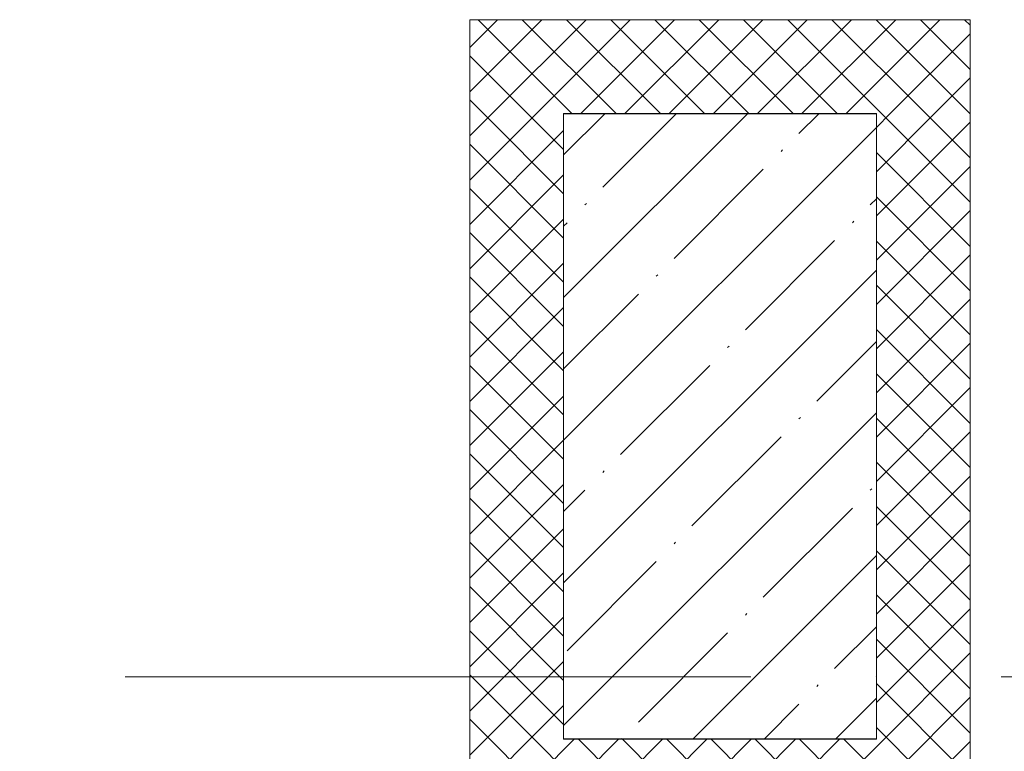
# Model space of a CAD drawing. Header units: millimetres. Extents: x -3267 to 40126, y 29201 to 102288.
# Tile 100 of 127: x 25556 to 27130, y 32999 to 34169. Entities that reach past the tile are written whole.
import ezdxf

# ---------------------------------------------------------------- set-up
doc = ezdxf.new("R2010")
doc.units = ezdxf.units.MM
doc.linetypes.add('4_ Штрихпунктир_ 10 х 2 мм', pattern=[1400, 1000, -200, 0, -200])
for name, color, linetype, lineweight in [('A-WALL-____-MCUT', 7, 'Continuous', 9), ('A-WALL-____-PATT', 7, 'Continuous', 9), ('S-COLS-____-MCUT', 7, 'Continuous', 9), ('S-COLS-____-OTLN', 7, 'Continuous', 9), ('S-GRID-____-OTLN', 7, 'Continuous', 9)]:
    doc.layers.add(name, color=color, linetype=linetype, lineweight=lineweight)
pattern_1 = [(45, (0, 0), (-35.35534, 35.35534), []), (135, (0, 0), (-35.35534, -35.35534), [])]

# ---------------------------------------------------------------- blocks, each defined once
blk = doc.blocks.new('Наметкина 10_РД_АР_К1_отсоединено_rvt-1-ВКК_02_К1_З_ЭОМ_кабель_')
at = {"layer": 'S-COLS-____-OTLN', "lineweight": 5, "true_color": 0xaaaaaa}
h = blk.add_hatch(dxfattribs=at)
h.set_pattern_fill('FP_2', color=253, style=0, pattern_type=2)
h.set_pattern_definition([(45, (0, 0), (-114.04925, 114.04925), []), (45, (114.05, 0), (-114.04925, 114.04925), [201.613, -40.323, 3.353, -36.97])])
h.paths.add_polyline_path([(25200, 33300), (25200, 34300), (24700, 34300), (24700, 33300), (24911.5, 33300)])
at = {"layer": 'S-COLS-____-MCUT', "color": 253, "lineweight": 5, "true_color": 0xaaaaaa}
for p, q in [((25200, 34300), (24700, 34300)), ((24700, 34300), (24700, 33300)), ((25200, 33300), (25200, 34300)), ((24700, 33300), (25200, 33300))]:
    blk.add_line(p, q, dxfattribs=at)
blk = doc.blocks.new('Наметкина 10_РД_АРФ_К1_R21_rvt-1-ВКК_02_К1_З_ЭОМ_кабель_')
at = {"layer": 'A-WALL-____-PATT', "true_color": 0xaaaaaa}
h = blk.add_hatch(dxfattribs=at)
h.set_pattern_fill('FP_35', color=253, style=0, pattern_type=2)
h.set_pattern_definition(pattern_1)
h.paths.add_polyline_path([(25199.9, 34300.2), (25349.9, 34300.2), (25349.9, 34450.2), (24550, 34450.2), (24550, 34300.2), (24700, 34300.2)])
h = blk.add_hatch(dxfattribs=at)
h.set_pattern_fill('FP_35', color=253, style=0, pattern_type=2)
h.set_pattern_definition(pattern_1)
h.paths.add_polyline_path([(24700, 33300.4), (24700, 34300.2), (24550, 34300.2), (24550, 33300.4)])
h = blk.add_hatch(dxfattribs=at)
h.set_pattern_fill('FP_35', color=253, style=0, pattern_type=2)
h.set_pattern_definition(pattern_1)
h.paths.add_polyline_path([(25349.9, 33150.4), (25349.9, 34300.2), (25199.9, 34300.2), (25199.9, 33150.4), (25212.1, 33150.4)])
h = blk.add_hatch(dxfattribs=at)
h.set_pattern_fill('FP_35', color=253, style=0, pattern_type=2)
h.set_pattern_definition(pattern_1)
h.paths.add_polyline_path([(24911.5, 33150.4), (25199.9, 33150.4), (25199.9, 33300.4), (24550, 33300.4), (24550, 33150.4), (24610.9, 33150.4)])
at = {"layer": 'A-WALL-____-MCUT', "color": 253, "true_color": 0xaaaaaa}
for p, q in [((25349.9, 34450.2), (24550, 34450.2)), ((24550, 34450.2), (24550, 34300.2)), ((25349.9, 34300.2), (25349.9, 34450.2)), ((24550, 34300.2), (24550, 33300.4)), ((24700, 34300.2), (25199.9, 34300.2)), ((24700, 33300.4), (24700, 34300.2)), ((25199.9, 34300.2), (25199.9, 33300.4)), ((25349.9, 33150.4), (25349.9, 34300.2)), ((24550, 33300.4), (24550, 33150.4)), ((25199.9, 33300.4), (24700, 33300.4))]:
    blk.add_line(p, q, dxfattribs=at)

msp = doc.modelspace()

# ---------------------------------------------------------------- linework, layer by layer
at = {"layer": 'S-GRID-____-OTLN', "color": 253, "linetype": '4_ Штрихпунктир_ 10 х 2 мм', "true_color": 0xaaaaaa}
msp.add_line((39325.6, 33118.7), (-2467.3, 33118.7), dxfattribs=at)

# ---------------------------------------------------------------- block references
at = {"lineweight": 5}
for name in ['Наметкина 10_РД_АРФ_К1_R21_rvt-1-ВКК_02_К1_З_ЭОМ_кабель_', 'Наметкина 10_РД_АР_К1_отсоединено_rvt-1-ВКК_02_К1_З_ЭОМ_кабель_']:
    msp.add_blockref(name, (1725.6, -281.3), dxfattribs=at)

doc.saveas('drawing.dxf')
